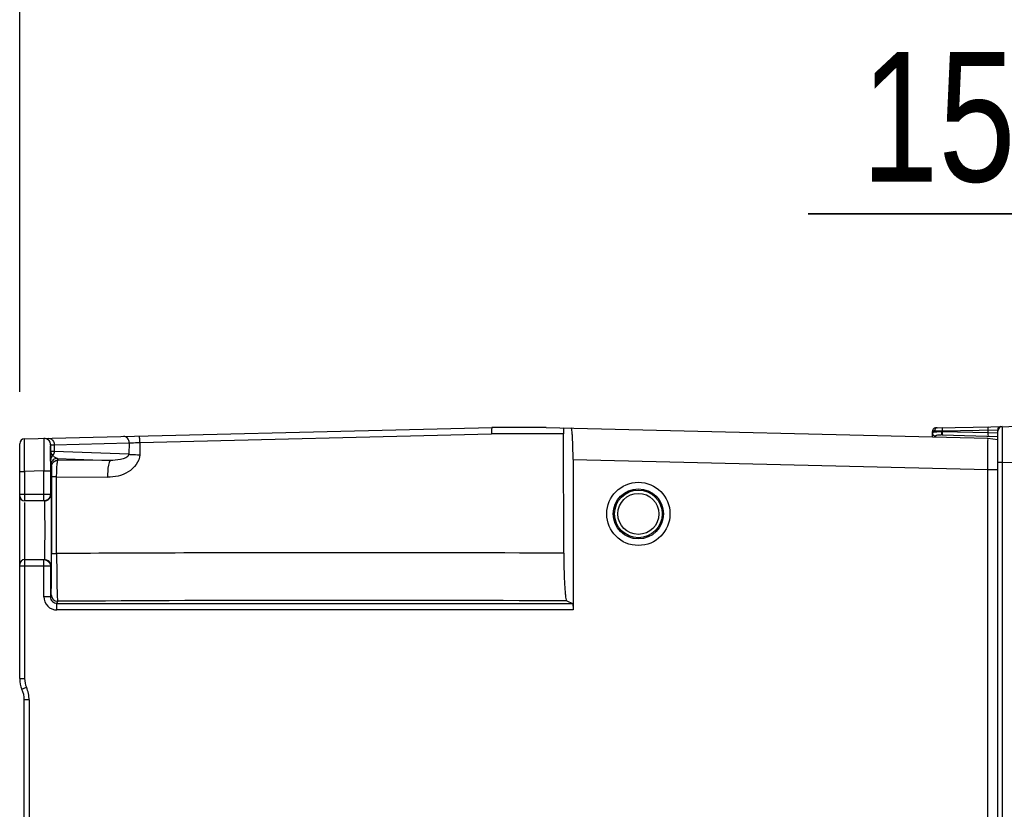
# Model space of a CAD drawing. Header units: inches. Extents: x 0 to 117, y 0 to 83.
# Tile 31 of 73: x 47.55 to 53.48, y 70.92 to 75.68. Entities that reach past the tile are written whole.
import ezdxf

# ---------------------------------------------------------------- set-up
doc = ezdxf.new("R2010")
doc.units = ezdxf.units.IN
doc.header["$LTSCALE"] = 6.431102
doc.header["$MEASUREMENT"] = 0
doc.layers.get('0').update_dxf_attribs({"linetype": 'CONTINUOUS'})
doc.styles.get("Standard").update_dxf_attribs({"font": 'txt', "width": 0.8})
doc.dimstyles.new('DIMSTYLE_1', dxfattribs={"dimtxt": 0.78125, "dimasz": 0.7, "dimexe": 0.18, "dimexo": 0.0625, "dimgap": 0.09, "dimtad": 1, "dimdec": 1, "dimzin": 4, "dimdsep": 46, "dimtxsty": 'STANDARD', "dimblk": '_FILLED', "dimblk1": '_FILLED', "dimblk2": '_FILLED', "dimcen": 0.09, "dimadec": 0, "dimazin": 0, "dimtfac": 1, "dimtdec": 1, "dimtofl": 0, "dimtmove": 0, "dimatfit": 3, "dimldrblk": '_FILLED', "dimfxl": 1, "dimtolj": 1, "dimtzin": 4, "dimarcsym": 0})
doc.dimstyles.new('DIMSTYLE_2', dxfattribs={"dimtxt": 0.78125, "dimasz": 0.7, "dimexe": 0.18, "dimexo": 0.0625, "dimgap": 0.09, "dimtad": 1, "dimdec": 0, "dimzin": 4, "dimdsep": 46, "dimtxsty": 'STANDARD', "dimblk": '_FILLED', "dimblk1": '_FILLED', "dimblk2": '_FILLED', "dimcen": 0.09, "dimadec": 0, "dimazin": 0, "dimtfac": 1, "dimtdec": 0, "dimtofl": 0, "dimtmove": 0, "dimatfit": 3, "dimldrblk": '_FILLED', "dimfxl": 1, "dimtolj": 1, "dimtzin": 4, "dimarcsym": 0})

# ---------------------------------------------------------------- blocks, each defined once
blk = doc.blocks.new('_FILLED')
at = {"color": 0, "linetype": 'BYBLOCK'}
blk.add_solid([(0, 0), (-1, 0.1429), (-1, -0.1429)], dxfattribs=at)
blk = doc.blocks.new('*D16')
at = {"color": 7, "linetype": 'CONTINUOUS'}
for p, q in [((47.5477, 73.4377), (47.5477, 76.8976)), ((55.2109, 73.1976), (55.2109, 76.8976)), ((47.5477, 76.5226), (51.3793, 76.5226)), ((55.2109, 76.5226), (51.3793, 76.5226))]:
    blk.add_line(p, q, dxfattribs=at)
at = {"color": 7, "linetype": 'CONTINUOUS', "xscale": 0.7, "yscale": 0.7, "zscale": 0.7, "rotation": 180}
blk.add_blockref('_FILLED', (47.5477, 76.5226), dxfattribs=at)
at = {"color": 7, "linetype": 'CONTINUOUS', "xscale": 0.7, "yscale": 0.7, "zscale": 0.7}
blk.add_blockref('_FILLED', (55.2109, 76.5226), dxfattribs=at)
at = {"color": 7, "linetype": 'CONTINUOUS', "insert": (51.3793, 77.4992), "char_height": 0.78125, "width": 1.875, "attachment_point": 2, "line_spacing_factor": 0.9}
blk.add_mtext('195', dxfattribs=at)
blk = doc.blocks.new('*D17')
at = {"color": 7, "linetype": 'CONTINUOUS'}
for p, q in [((54.6203, 71.4847), (54.6203, 74.8855)), ((55.2109, 73.1976), (55.2109, 74.8855)), ((54.6203, 74.5105), (52.2993, 74.5105)), ((52.2993, 74.5105), (54.9156, 74.5105)), ((56.2109, 74.5105), (54.9156, 74.5105)), ((55.2109, 74.5105), (56.2109, 74.5105))]:
    blk.add_line(p, q, dxfattribs=at)
at = {"color": 7, "linetype": 'CONTINUOUS', "xscale": 0.7, "yscale": 0.7, "zscale": 0.7}
blk.add_blockref('_FILLED', (54.6203, 74.5105), dxfattribs=at)
at = {"color": 7, "linetype": 'CONTINUOUS', "xscale": 0.7, "yscale": 0.7, "zscale": 0.7, "rotation": 180}
blk.add_blockref('_FILLED', (55.2109, 74.5105), dxfattribs=at)
at = {"color": 7, "linetype": 'CONTINUOUS', "insert": (53.5493, 75.4871), "char_height": 0.78125, "width": 1.25, "attachment_point": 3, "line_spacing_factor": 0.9}
blk.add_mtext('15', dxfattribs=at)

msp = doc.modelspace()

# ---------------------------------------------------------------- linework, layer by layer
at = {"color": 7, "linetype": 'CONTINUOUS'}
for p, q in [((47.5765, 73.1547), (50.3944, 73.2236)), ((50.7207, 73.2236), (50.3944, 73.2236)), ((50.7207, 73.2236), (53.3828, 73.1585)), ((53.0763, 73.2216), (53.0732, 73.2215)), ((53.0765, 73.2216), (53.7564, 73.2335)), ((48.2723, 73.1332), (50.3909, 73.1853)), ((50.8253, 73.1853), (50.3909, 73.1853)), ((50.8265, 72.4651), (50.8253, 73.1853)), ((53.0482, 73.2035), (53.0477, 73.1991)), ((53.0477, 73.1667), (53.0477, 73.1991)), ((53.0603, 73.202), (53.0775, 73.2022)), ((53.0775, 73.2022), (53.0999, 73.2025)), ((53.0859, 73.1779), (53.0998, 73.1779)), ((53.0999, 73.2025), (53.1061, 73.2026)), ((53.1061, 73.1973), (53.1028, 73.1974)), ((53.1061, 73.2026), (53.4406, 73.2086)), ((53.1061, 73.2026), (53.1061, 73.1973)), ((53.383, 73.19), (53.1061, 73.1973)), ((53.1079, 73.1777), (53.4414, 73.169)), ((53.383, 73.19), (53.383, 73.2074)), ((53.4381, 73.1882), (53.383, 73.19)), ((53.4414, 63.7307), (53.4414, 73.2087)), ((53.4414, 73.2087), (53.4426, 73.2087)), ((53.4683, 73.1729), (53.4683, 73.1392)), ((47.5477, 71.7087), (47.5477, 73.1252)), ((47.5769, 73.0563), (47.5765, 73.1547)), ((47.7344, 73.0803), (47.7344, 73.118)), ((47.7346, 73.1183), (47.7557, 73.1189)), ((47.7557, 73.1189), (48.2071, 73.13)), ((47.7557, 73.1189), (47.7557, 73.078)), ((48.2071, 73.13), (48.2057, 73.0611)), ((48.2723, 73.1332), (48.2707, 73.0586)), ((53.3828, 73.1585), (53.4414, 73.1512)), ((53.4683, 73.1392), (53.4683, 73.1202)), ((53.4683, 73.1202), (53.4684, 73.0789)), ((47.577, 73.0187), (47.5769, 73.0563)), ((47.7332, 73.0196), (47.7337, 73.0943)), ((47.7344, 73.074), (47.7344, 73.0803)), ((47.7514, 73.0506), (47.7489, 73.0541)), ((48.2057, 73.0611), (47.7557, 73.078)), ((53.4684, 73.0789), (53.4684, 73.057)), ((53.4684, 73.057), (53.4685, 73.012)), ((47.5772, 72.9784), (47.577, 73.0187)), ((47.7358, 72.9973), (47.7392, 72.9871)), ((47.7786, 73.0264), (47.7752, 73.0367)), ((47.7752, 73.0367), (48.0949, 73.0247)), ((48.0949, 73.0247), (47.7786, 73.0264)), ((50.8823, 73.0307), (50.8823, 72.1228)), ((50.8823, 73.0306), (53.3823, 72.9695)), ((53.4685, 73.012), (53.4414, 73.012)), ((53.4685, 73.012), (53.7564, 73.017)), ((53.4685, 73.012), (53.4685, 63.9273)), ((47.5477, 72.9578), (47.5772, 72.9578)), ((47.5772, 72.9578), (47.5772, 72.9784)), ((47.6936, 72.9607), (47.5772, 72.9578)), ((47.5772, 72.9578), (47.5772, 72.7813)), ((47.6937, 72.7807), (47.6936, 72.9607)), ((47.6936, 72.9607), (47.7331, 72.9607)), ((47.7331, 72.9607), (47.7331, 72.8201)), ((47.7397, 72.9264), (47.7396, 72.4639)), ((47.7397, 72.9345), (47.7397, 72.9264)), ((47.7703, 72.4629), (47.7704, 72.9254)), ((47.7704, 72.9254), (48.0769, 72.9237)), ((53.3823, 63.9697), (53.3823, 72.9696)), ((53.3823, 72.9696), (53.4414, 72.9696)), ((47.5477, 72.8201), (47.7331, 72.8201)), ((47.6937, 72.7807), (47.5772, 72.7807)), ((47.5772, 72.7713), (47.5772, 71.7087)), ((47.7396, 72.437), (47.7396, 72.4639)), ((47.5772, 72.4264), (47.6937, 72.4264)), ((47.6937, 72.2018), (47.6937, 72.4264)), ((47.7331, 72.387), (47.5477, 72.387)), ((47.7331, 72.387), (47.7331, 72.2016)), ((47.7331, 72.2016), (47.6937, 72.2016)), ((47.7724, 72.1622), (47.7767, 72.1751)), ((47.7724, 72.1226), (47.7724, 72.1622)), ((47.7724, 72.1622), (50.88, 72.1622)), ((50.8445, 72.1774), (50.88, 72.1622)), ((50.8823, 72.1226), (47.7716, 72.1226)), ((47.5477, 71.7087), (47.5772, 71.7087)), ((47.5615, 71.6443), (47.5884, 71.6564)), ((47.5753, 70.6845), (47.5753, 71.5799)), ((47.6048, 71.5799), (47.5753, 71.5799)), ((47.6048, 71.5799), (47.6048, 70.6631))]:
    msp.add_line(p, q, dxfattribs=at)
for points in [[(53.0732, 73.2215), (53.0696, 73.2212), (53.0661, 73.2206), (53.0626, 73.2196), (53.0589, 73.2179), (53.0553, 73.2154), (53.0521, 73.212), (53.0496, 73.208), (53.0482, 73.2035)], [(47.7344, 73.118), (47.7344, 73.1181), (47.7344, 73.1181), (47.7344, 73.1182), (47.7344, 73.1182), (47.7345, 73.1182), (47.7345, 73.1182), (47.7345, 73.1182), (47.7345, 73.1182), (47.7346, 73.1183)]]:
    msp.add_lwpolyline(points, dxfattribs=at)
for radius in [0.1905, 0.1511, 0.1434, 0.1237]:
    msp.add_circle((51.276, 72.7019), radius, dxfattribs=at)
for centre, radius, start, end in [((53.469, 73.2009), 0.0276, 91, 179.999), ((53.4611, 73.2087), 0.0197, 91, 180), ((53.0618, 73.0863), 0.1157, 90.70863, 91.99768), ((55.1222, 73.1575), 2.0555, 179.6174, 179.75235), ((53.0853, 72.7808), 0.4169, 89.02017, 91.55967), ((53.0851, 72.7453), 0.4524, 87.7599, 89.07445), ((53.0738, 71.9069), 1.2713, 88.44908, 88.82751), ((53.179, 73.1955), 0.0729, 178.58525, 183.70471), ((47.5772, 73.1252), 0.0295, 91.39999, 179.98473), ((47.6949, 73.1183), 0.039, 359.95337, 91.29206), ((61.5089, 73.1811), 13.7749, 180.4452, 180.62722), ((47.7698, 73.023), 0.0375, 123.97526, 129.21341), ((64.6091, 72.9616), 16.876, 179.80308, 180.003), ((47.7746, 72.9973), 0.0388, 169.38595, 179.93462), ((47.5772, 72.8102), 0.0295, 180.0007, 270), ((47.6965, 72.82), 0.0394, 269.98086, 0.02132), ((49.5269, -244.0116), 316.4794, 90.022282, 90.318029), ((49.5386, -220.1038), 292.5716, 89.747777, 90.026386), ((47.5772, 72.3968), 0.0295, 90, 179.99968), ((47.6965, 72.387), 0.0394, 359.97869, 90.01913), ((47.6936, 72.3869), 0.0395, 35.00104, 44.97808), ((26.9584, 72.4529), 20.7812, 359.63044, 359.95624), ((38.5851, 72.3735), 9.1543, 359.3075, 359.65763), ((47.7767, 72.2145), 0.0393, 180.02499, 269.98675), ((47.7724, 72.2015), 0.0393, 179.93451, 270.01277), ((49.5197, -212.4688), 284.6492, 89.733334, 90.35084), ((47.7052, 71.7087), 0.1575, 180, 204.14685), ((47.7052, 71.7087), 0.128, 180, 204.14685), ((47.4178, 71.5799), 0.1575, 0, 24.14685), ((47.4178, 71.5799), 0.187, 0, 24.14685)]:
    msp.add_arc(centre, radius, start, end, dxfattribs=at)
for points, knots in [([(50.3944, 73.2236), (50.3933, 73.2236), (50.3924, 73.2182), (50.3908, 73.2074), (50.3908, 73.1944), (50.3909, 73.1853)], [0, 0, 0, 0, 0.083573, 0.297628, 1, 1, 1, 1]), ([(50.8237, 73.2211), (50.824, 73.2192), (50.8251, 73.2073), (50.8253, 73.1953), (50.8253, 73.1853)], [0, 0, 0, 0, 0.156431, 1, 1, 1, 1]), ([(50.8823, 73.0307), (50.8823, 73.0549), (50.8818, 73.0994), (50.8799, 73.1521), (50.8775, 73.1858), (50.8757, 73.204), (50.8738, 73.2131), (50.8722, 73.2199), (50.8708, 73.2199)], [0, 0, 0, 0, 0.380589, 0.70319, 0.82714, 0.919601, 0.977351, 1, 1, 1, 1]), ([(53.1108, 73.2222), (53.1086, 73.2222), (53.1064, 73.2128), (53.106, 73.2072), (53.1061, 73.2026)], [0, 0, 0, 0, 0.326428, 1, 1, 1, 1]), ([(53.383, 73.2074), (53.383, 73.212), (53.3833, 73.2176), (53.3855, 73.227), (53.3878, 73.2271)], [0, 0, 0, 0, 0.673048, 1, 1, 1, 1]), ([(53.4685, 73.2285), (53.4673, 73.2284), (53.47, 73.2208), (53.4673, 73.2129), (53.4688, 73.194), (53.4683, 73.1808), (53.4683, 73.1729)], [0, 0, 0, 0, 0.065336, 0.258645, 0.573731, 1, 1, 1, 1]), ([(48.2071, 73.13), (48.2071, 73.1399), (48.2014, 73.1594), (48.1825, 73.1695), (48.1739, 73.1693)], [0, 0, 0, 0, 0.535248, 1, 1, 1, 1]), ([(48.2723, 73.1332), (48.2721, 73.1424), (48.2711, 73.1551), (48.2685, 73.1667), (48.2664, 73.1715), (48.2651, 73.1715)], [0, 0, 0, 0, 0.690677, 0.905567, 1, 1, 1, 1]), ([(53.0477, 73.1991), (53.0477, 73.2012), (53.0533, 73.2016), (53.0563, 73.2018), (53.0577, 73.2019)], [0, 0, 0, 0, 0.587428, 1, 1, 1, 1]), ([(53.0477, 73.19), (53.0477, 73.1929), (53.0591, 73.1982), (53.0674, 73.1974), (53.0739, 73.1976)], [0, 0, 0, 0, 0.310221, 1, 1, 1, 1]), ([(53.0667, 73.1712), (53.0668, 73.1736), (53.0708, 73.1763), (53.0741, 73.1768), (53.0754, 73.177)], [0, 0, 0, 0, 0.647024, 1, 1, 1, 1]), ([(53.1028, 73.1974), (53.1027, 73.1954), (53.103, 73.1893), (53.1035, 73.1824), (53.1062, 73.179)], [0, 0, 0, 0, 0.310235, 1, 1, 1, 1]), ([(53.1062, 73.1908), (53.1063, 73.189), (53.1069, 73.185), (53.1077, 73.1777), (53.1106, 73.1776)], [0, 0, 0, 0, 0.379223, 1, 1, 1, 1]), ([(53.1062, 73.179), (53.1064, 73.1786), (53.107, 73.178), (53.1078, 73.1777), (53.1082, 73.1777)], [0, 0, 0, 0, 0.558194, 1, 1, 1, 1]), ([(53.3876, 73.1704), (53.3854, 73.1704), (53.3833, 73.1799), (53.3829, 73.1854), (53.383, 73.19)], [0, 0, 0, 0, 0.326361, 1, 1, 1, 1]), ([(47.6935, 73.1278), (47.6935, 73.1174), (47.6933, 73.0616), (47.6935, 73.0059), (47.6936, 72.9607)], [0, 0, 0, 0, 0.18813, 1, 1, 1, 1]), ([(47.6941, 73.1574), (47.6939, 73.1564), (47.6938, 73.1466), (47.6936, 73.1367), (47.6935, 73.1278)], [0, 0, 0, 0, 0.09586, 1, 1, 1, 1]), ([(47.7344, 73.118), (47.7344, 73.1271), (47.7276, 73.146), (47.71, 73.1555), (47.701, 73.1569)], [0, 0, 0, 0, 0.499556, 1, 1, 1, 1]), ([(47.7337, 73.0943), (47.7338, 73.0974), (47.7341, 73.1054), (47.7336, 73.1134), (47.7344, 73.118)], [0, 0, 0, 0, 0.400227, 1, 1, 1, 1]), ([(48.2071, 73.13), (48.2114, 73.1302), (48.2331, 73.1314), (48.2549, 73.1325), (48.2723, 73.1332)], [0, 0, 0, 0, 0.197507, 1, 1, 1, 1]), ([(53.3823, 72.9695), (53.3819, 72.9936), (53.3824, 73.0287), (53.3826, 73.0731), (53.3824, 73.1016), (53.3829, 73.1242), (53.3819, 73.143), (53.3839, 73.1508), (53.3816, 73.1586), (53.3828, 73.1585)], [0, 0, 0, 0, 0.382659, 0.555502, 0.706992, 0.831392, 0.923805, 0.980734, 1, 1, 1, 1]), ([(47.7489, 73.0541), (47.7467, 73.0561), (47.74, 73.0635), (47.7346, 73.0731), (47.7344, 73.0803)], [0, 0, 0, 0, 0.288325, 1, 1, 1, 1]), ([(47.7557, 73.078), (47.7505, 73.0782), (47.7452, 73.0801), (47.7349, 73.0784), (47.7344, 73.0803)], [0, 0, 0, 0, 0.732963, 1, 1, 1, 1]), ([(47.7752, 73.0367), (47.7687, 73.0373), (47.7594, 73.0414), (47.7532, 73.0484), (47.7514, 73.0506)], [0, 0, 0, 0, 0.699817, 1, 1, 1, 1]), ([(48.2707, 73.0586), (48.2709, 73.0168), (48.205, 72.9385), (48.1195, 72.9232), (48.0769, 72.9238)], [0, 0, 0, 0, 0.49472, 1, 1, 1, 1]), ([(48.2057, 73.0611), (48.2034, 73.0412), (48.1501, 73.0264), (48.1148, 73.0243), (48.0949, 73.0247)], [0, 0, 0, 0, 0.502971, 1, 1, 1, 1]), ([(48.2057, 73.0611), (48.21, 73.0609), (48.2316, 73.0597), (48.2533, 73.059), (48.2707, 73.0586)], [0, 0, 0, 0, 0.197471, 1, 1, 1, 1]), ([(47.7358, 72.9973), (47.7349, 73), (47.7359, 73.0113), (47.7349, 73.0221), (47.7348, 73.0303)], [0, 0, 0, 0, 0.255187, 1, 1, 1, 1]), ([(47.7752, 73.0367), (47.7662, 73.0367), (47.7478, 73.0302), (47.7381, 73.0132), (47.7365, 73.0044)], [0, 0, 0, 0, 0.499578, 1, 1, 1, 1]), ([(47.7392, 72.9871), (47.7408, 72.9822), (47.738, 72.9641), (47.7397, 72.9469), (47.7397, 72.9345)], [0, 0, 0, 0, 0.292027, 1, 1, 1, 1]), ([(47.7704, 72.9254), (47.7704, 72.9381), (47.771, 72.9612), (47.7717, 72.9936), (47.7754, 73.0118), (47.7757, 73.0255), (47.7786, 73.0264)], [0, 0, 0, 0, 0.373555, 0.693305, 0.911747, 1, 1, 1, 1]), ([(48.0862, 73.0111), (48.0845, 73.0059), (48.0783, 72.9771), (48.0769, 72.9476), (48.0769, 72.9237)], [0, 0, 0, 0, 0.188211, 1, 1, 1, 1]), ([(48.0949, 73.0247), (48.0941, 73.0246), (48.0891, 73.0216), (48.0876, 73.0156), (48.0862, 73.0111)], [0, 0, 0, 0, 0.152483, 1, 1, 1, 1]), ([(47.7704, 72.9254), (47.7663, 72.9254), (47.7592, 72.9257), (47.7492, 72.9253), (47.7441, 72.9266), (47.74, 72.9257), (47.7397, 72.9264)], [0, 0, 0, 0, 0.39477, 0.715093, 0.924111, 1, 1, 1, 1]), ([(47.7358, 72.8201), (47.7372, 72.8202), (47.7347, 72.8111), (47.7376, 72.8023), (47.7365, 72.7807), (47.7374, 72.7549), (47.7374, 72.7222), (47.7377, 72.6713), (47.7377, 72.6035), (47.7377, 72.5358), (47.7374, 72.4848), (47.7374, 72.4522), (47.7365, 72.4263), (47.7376, 72.4049), (47.7347, 72.3958), (47.7372, 72.387), (47.7358, 72.387)], [0, 0, 0, 0, 0.009645, 0.038102, 0.084312, 0.146472, 0.222228, 0.308658, 0.499967, 0.691282, 0.777719, 0.853484, 0.915661, 0.961883, 0.99033, 1, 1, 1, 1]), ([(47.6965, 72.7807), (47.6976, 72.7807), (47.6957, 72.7735), (47.698, 72.7661), (47.6972, 72.7485), (47.698, 72.7274), (47.698, 72.7006), (47.6983, 72.659), (47.6984, 72.6035), (47.6983, 72.5481), (47.698, 72.5064), (47.698, 72.4797), (47.6972, 72.4585), (47.698, 72.441), (47.6957, 72.4336), (47.6976, 72.4264), (47.6965, 72.4264)], [0, 0, 0, 0, 0.00968, 0.038127, 0.084342, 0.146504, 0.222251, 0.308676, 0.49998, 0.691286, 0.777715, 0.853474, 0.915645, 0.961869, 0.990319, 1, 1, 1, 1]), ([(47.7396, 72.4639), (47.7399, 72.4631), (47.7442, 72.4641), (47.7528, 72.4621), (47.7631, 72.4629), (47.7703, 72.4629)], [0, 0, 0, 0, 0.085094, 0.298589, 1, 1, 1, 1]), ([(47.7703, 72.4629), (47.7703, 72.4262), (47.7708, 72.3589), (47.7715, 72.2795), (47.7732, 72.2283), (47.7736, 72.2016), (47.7759, 72.1856), (47.7753, 72.1768), (47.7767, 72.1751)], [0, 0, 0, 0, 0.381742, 0.702457, 0.825501, 0.917737, 0.976423, 1, 1, 1, 1]), ([(50.8265, 72.4651), (50.8266, 72.4284), (50.8275, 72.3609), (50.8304, 72.2813), (50.8343, 72.2303), (50.8369, 72.2034), (50.8403, 72.188), (50.8422, 72.1783), (50.8445, 72.1774)], [0, 0, 0, 0, 0.380913, 0.700565, 0.823015, 0.915022, 0.974134, 1, 1, 1, 1]), ([(47.7374, 72.2145), (47.7387, 72.2187), (47.7371, 72.2353), (47.7385, 72.2512), (47.7387, 72.2629)], [0, 0, 0, 0, 0.276275, 1, 1, 1, 1]), ([(47.6937, 72.2018), (47.6939, 72.1818), (47.7101, 72.1401), (47.7516, 72.123), (47.7716, 72.1226)], [0, 0, 0, 0, 0.49998, 1, 1, 1, 1]), ([(50.88, 72.1622), (50.881, 72.1617), (50.8806, 72.1565), (50.8829, 72.1449), (50.8823, 72.132), (50.8823, 72.1228)], [0, 0, 0, 0, 0.086152, 0.304087, 1, 1, 1, 1])]:
    msp.add_open_spline(points, degree=3, knots=knots, dxfattribs=at)
for points in [[(53.0765, 73.2216), (53.068, 73.2215), (53.0603, 73.2105), (53.0603, 73.202)], [(53.0477, 73.19), (53.0477, 73.1811), (53.0578, 73.1715), (53.0667, 73.1712)], [(53.0754, 73.177), (53.0788, 73.1776), (53.0824, 73.1778), (53.0859, 73.1779)], [(47.7225, 73.1583), (47.734, 73.1586), (47.7461, 73.1492), (47.7511, 73.1389)], [(47.7511, 73.1389), (47.7541, 73.1328), (47.7557, 73.1258), (47.7557, 73.1189)], [(47.7461, 73.0521), (47.7398, 73.0469), (47.7349, 73.0385), (47.7348, 73.0303)], [(47.7557, 73.078), (47.7556, 73.0706), (47.7545, 73.0605), (47.7479, 73.0572)], [(47.7392, 72.9871), (47.7392, 73.002), (47.7507, 73.0186), (47.7647, 73.0239)], [(47.7647, 73.0239), (47.7691, 73.0255), (47.7739, 73.0264), (47.7786, 73.0264)], [(47.7331, 72.8201), (47.7331, 72.81), (47.7287, 72.7993), (47.7215, 72.7922)], [(47.7215, 72.7922), (47.7144, 72.7851), (47.7038, 72.7807), (47.6937, 72.7807)], [(47.6937, 72.4264), (47.7038, 72.4264), (47.7144, 72.4219), (47.7215, 72.4148)], [(47.726, 72.4096), (47.7305, 72.4031), (47.7331, 72.3949), (47.7331, 72.387)]]:
    msp.add_open_spline(points, degree=3, dxfattribs=at)

# ---------------------------------------------------------------- dimensions: what is measured, and where the dimension line sits
dim = msp.add_linear_dim(base=(47.5477, 76.5226), p1=(55.2109, 73.1976), p2=(47.5477, 73.4377), angle=180, dimstyle='DIMSTYLE_2', dxfattribs=at)
dim.commit()
dim.dimension.update_dxf_attribs({"geometry": '*D16', "text_midpoint": (50.4418, 77.1085), "dimtype": 160})
dim = msp.add_linear_dim(base=(55.2109, 74.5105), p1=(54.6203, 71.4847), p2=(55.2109, 73.1976), dimstyle='DIMSTYLE_1', dxfattribs=at)
dim.commit()
dim.dimension.update_dxf_attribs({"geometry": '*D17', "text_midpoint": (51.6743, 75.0965), "dimtype": 160})

doc.saveas('drawing.dxf')
